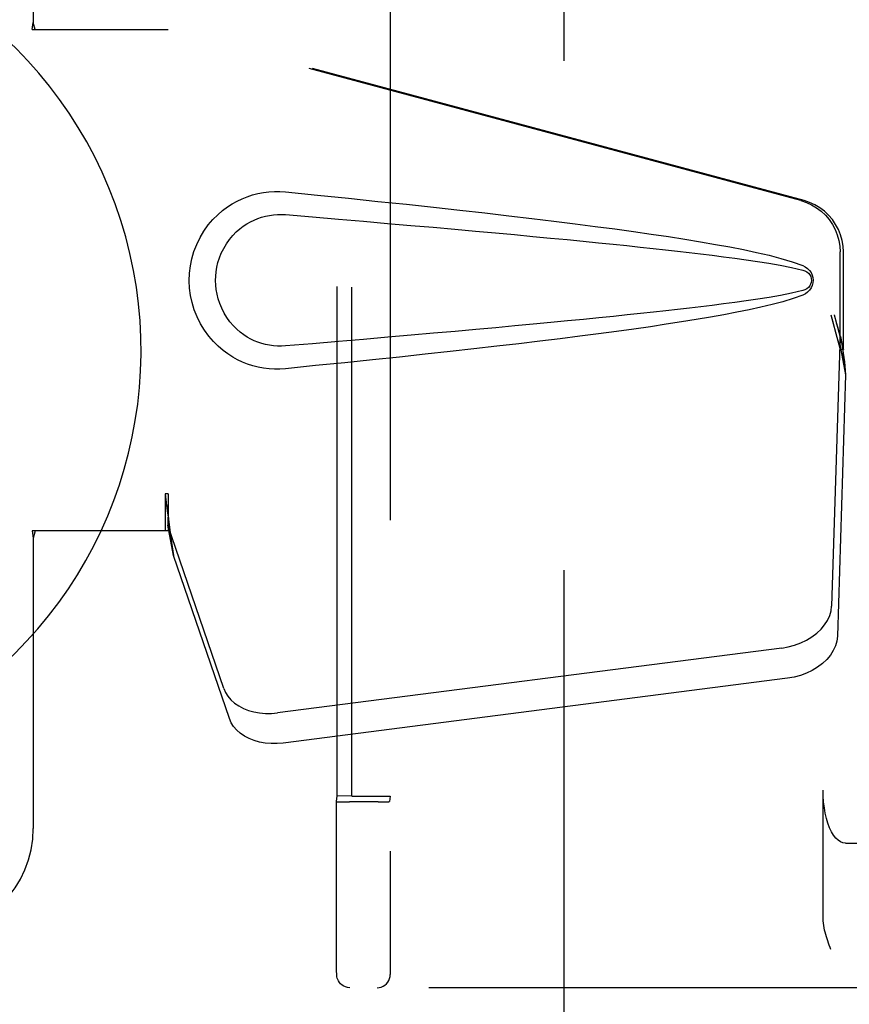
# Model space of a CAD drawing. Header units: inches. Extents: x 0 to 218, y 0 to 141.
# Tile 13 of 76: x 63.74 to 65.69, y 71.11 to 73.43. Entities that reach past the tile are written whole.
import ezdxf

# ---------------------------------------------------------------- set-up
doc = ezdxf.new("R2010")
doc.units = ezdxf.units.IN
doc.header["$LTSCALE"] = 11.987179
doc.header["$MEASUREMENT"] = 0
doc.linetypes.add('HIDDEN', pattern=[0.2, 0.1, -0.1])
doc.layers.add('DEFAULT_2', color=8, linetype='HIDDEN')
doc.layers.add('SECONDARY_LH_DOOR_ASSEMBLY', color=7, linetype='CONTINUOUS')

msp = doc.modelspace()

# ---------------------------------------------------------------- linework, layer by layer
at = {"layer": 'DEFAULT_2', "color": 8, "linetype": 'HIDDEN'}
for p, q in [((65.0228, 42.1645), (65.0228, 103.1345)), ((64.6136, 73.8685), (64.6136, 71.1805)), ((64.4883, 71.6014), (64.4883, 73.4475)), ((64.5231, 71.6), (64.5231, 73.4489)), ((64.6132, 73.4485), (64.6132, 71.6004)), ((65.6329, 71.3129), (65.6329, 71.6145)), ((64.4866, 71.5875), (64.4883, 71.6014)), ((64.5231, 71.6), (64.4883, 71.6014)), ((64.508, 71.587), (64.5175, 71.587)), ((64.5854, 71.587), (64.5175, 71.587)), ((64.5231, 71.6), (64.5931, 71.6)), ((64.5854, 71.587), (64.5946, 71.587)), ((64.5946, 71.587), (64.6025, 71.5871)), ((64.6132, 71.6004), (64.6116, 71.5875)), ((65.6855, 71.4895), (66.5513, 71.4895)), ((64.4867, 71.3667), (64.4867, 71.4581)), ((64.4869, 71.3038), (64.4867, 71.3667)), ((64.487, 71.2528), (64.4869, 71.3038)), ((64.4871, 71.2171), (64.487, 71.2528)), ((64.4872, 71.1978), (64.4871, 71.2171)), ((64.4873, 71.1865), (64.4872, 71.1978)), ((64.4874, 71.1831), (64.4873, 71.1865)), ((64.4874, 71.1814), (64.4874, 71.1831)), ((64.4874, 71.1805), (64.4874, 71.1814)), ((65.9034, 71.1495), (64.5185, 71.1495))]:
    msp.add_line(p, q, dxfattribs=at)
for points in [[(65.6855, 71.4895), (65.6796, 71.4903), (65.6738, 71.4926), (65.6681, 71.4965), (65.6627, 71.5018), (65.6575, 71.5086), (65.6527, 71.5167), (65.6483, 71.5261), (65.6444, 71.5365), (65.641, 71.548), (65.6381, 71.5602), (65.6359, 71.5732), (65.6342, 71.5866), (65.6332, 71.6004), (65.6329, 71.6145)], [(64.4867, 71.4581), (64.4866, 71.5513), (64.4866, 71.5875)], [(64.4866, 71.5875), (64.487, 71.5874), (64.4881, 71.5873), (64.49, 71.5873), (64.4925, 71.5872), (64.4956, 71.5871), (64.4993, 71.5871), (64.508, 71.587)], [(64.6025, 71.5871), (64.6056, 71.5872), (64.6082, 71.5873), (64.6101, 71.5873), (64.6112, 71.5874), (64.6116, 71.5875)], [(65.651, 71.2395), (65.6492, 71.2445), (65.6474, 71.2495), (65.6457, 71.2545), (65.6439, 71.2595), (65.6423, 71.2645), (65.6407, 71.2696), (65.6392, 71.2747), (65.6378, 71.2799), (65.6365, 71.2851), (65.6353, 71.2905), (65.6343, 71.2959), (65.6336, 71.3014), (65.6331, 71.3071), (65.6329, 71.3129)], [(64.5185, 71.1495), (64.5129, 71.15), (64.508, 71.1513), (64.5039, 71.1531), (64.5003, 71.1554), (64.4966, 71.1585), (64.4936, 71.162), (64.4914, 71.1653), (64.4899, 71.1685), (64.4887, 71.172), (64.488, 71.175), (64.4877, 71.1768), (64.4876, 71.1779), (64.4875, 71.1787), (64.4875, 71.1792), (64.4875, 71.1797), (64.4874, 71.1801), (64.4874, 71.1805)], [(64.5826, 71.1495), (64.5875, 71.1498), (64.5922, 71.151), (64.5967, 71.1528), (64.6008, 71.1554), (64.6045, 71.1585), (64.6077, 71.1622), (64.6102, 71.1664), (64.6121, 71.1709), (64.6132, 71.1756), (64.6136, 71.1805)]]:
    msp.add_lwpolyline(points, dxfattribs=at)
msp.add_ellipse((64.5932, 71.6004), major_axis=(0.02, 0), ratio=0.017455, start_param=-1.572932, end_param=-0.002136, dxfattribs=at)
at = {"layer": 'SECONDARY_LH_DOOR_ASSEMBLY', "color": 8, "linetype": 'HIDDEN'}
for p, q in [((63.7728, 73.7745), (63.7728, 73.4213)), ((63.7698, 73.4045), (63.7728, 73.4213)), ((63.7772, 73.4045), (63.7728, 73.4213)), ((63.7698, 73.4045), (64.0907, 73.4045)), ((65.5805, 73.0021), (64.0831, 73.4045)), ((65.5882, 73.0021), (64.0907, 73.4045)), ((65.6729, 72.6516), (65.6729, 72.8814)), ((65.6806, 72.6516), (65.6806, 72.8814)), ((65.6511, 72.7332), (65.6729, 72.6516)), ((65.6588, 72.7332), (65.6806, 72.6516)), ((65.6745, 72.6792), (65.6831, 72.6229)), ((65.6722, 72.663), (65.653, 72.0479)), ((65.6722, 72.663), (65.6857, 72.592)), ((65.6806, 72.6516), (65.6729, 72.6516)), ((65.6831, 72.6229), (65.6841, 72.6121)), ((65.6841, 72.6121), (65.6849, 72.6018)), ((65.6857, 72.592), (65.6666, 71.9769)), ((65.6849, 72.6018), (65.6857, 72.592)), ((64.0831, 72.3119), (64.0831, 72.2245)), ((64.0907, 72.3119), (64.0831, 72.3119)), ((64.0907, 72.3119), (64.0907, 72.2245)), ((64.2212, 71.854), (64.0894, 72.2378)), ((64.1029, 72.1667), (64.0894, 72.2378)), ((63.7698, 72.2245), (63.7728, 72.2076)), ((64.0907, 72.2245), (63.7698, 72.2245)), ((63.7772, 72.2245), (63.7728, 72.2076)), ((63.7728, 72.2076), (63.7728, 71.5245)), ((64.0986, 72.1972), (64.1029, 72.1667)), ((64.2348, 71.7829), (64.1029, 72.1667)), ((65.5355, 71.9489), (64.3481, 71.7964)), ((65.5491, 71.8778), (64.3616, 71.7254))]:
    msp.add_line(p, q, dxfattribs=at)
for points in [[(64.3277, 73.0226), (64.3407, 73.0234), (64.3537, 73.0233), (64.3667, 73.0225)], [(64.3667, 72.6065), (64.3538, 72.6056), (64.3409, 72.6055), (64.328, 72.6063), (64.3151, 72.6079), (64.3024, 72.6103), (64.2898, 72.6135), (64.2776, 72.6174), (64.2657, 72.6221), (64.254, 72.6275), (64.2425, 72.6339), (64.2311, 72.6411), (64.2197, 72.6495), (64.2083, 72.6591), (64.1971, 72.6701), (64.1861, 72.6829), (64.1757, 72.6969), (64.1665, 72.7122), (64.1584, 72.7282), (64.1519, 72.7449), (64.1467, 72.7619), (64.1431, 72.779), (64.1409, 72.7963), (64.1401, 72.8136), (64.1407, 72.8309), (64.1428, 72.8482), (64.1463, 72.8653), (64.1513, 72.8823), (64.1577, 72.899), (64.1656, 72.9151), (64.1747, 72.9305), (64.185, 72.9447), (64.196, 72.9576), (64.2072, 72.9688), (64.2186, 72.9786), (64.23, 72.9871), (64.2415, 72.9945), (64.2531, 73.0009), (64.2649, 73.0065), (64.2769, 73.0113), (64.2892, 73.0153), (64.3019, 73.0185), (64.3147, 73.021), (64.3277, 73.0226)], [(64.3667, 73.0225), (64.4423, 73.0149), (64.5149, 73.0075), (64.5846, 73.0003), (64.6515, 72.9933), (64.7156, 72.9864), (64.7771, 72.9796), (64.8361, 72.973), (64.8927, 72.9665), (64.9469, 72.9601), (64.9989, 72.9538), (65.0487, 72.9475), (65.0965, 72.9414), (65.1423, 72.9353), (65.1862, 72.9293), (65.2283, 72.9233), (65.2686, 72.9173), (65.3072, 72.9113), (65.3441, 72.9052), (65.3795, 72.8991), (65.4132, 72.8929), (65.4455, 72.8866), (65.4764, 72.8801), (65.5058, 72.8733), (65.5337, 72.866), (65.5601, 72.8581), (65.5849, 72.8494)], [(65.5805, 73.0021), (65.5935, 72.9979), (65.6058, 72.9923), (65.6175, 72.9853), (65.6284, 72.9771), (65.6383, 72.9678), (65.6471, 72.9575), (65.6548, 72.9462), (65.6612, 72.9342), (65.6663, 72.9216), (65.6699, 72.9084), (65.6721, 72.8951), (65.6729, 72.8814)], [(65.6806, 72.8814), (65.6798, 72.8951), (65.6776, 72.9084), (65.6739, 72.9216), (65.6689, 72.9342), (65.6625, 72.9462), (65.6548, 72.9575), (65.646, 72.9678), (65.636, 72.9771), (65.6252, 72.9853), (65.6135, 72.9923), (65.6012, 72.9979), (65.5882, 73.0021)], [(64.3667, 72.66), (64.3573, 72.6595), (64.348, 72.6596), (64.3386, 72.6602), (64.3292, 72.6615), (64.32, 72.6634), (64.3108, 72.6658), (64.302, 72.6688), (64.2933, 72.6723), (64.2849, 72.6763), (64.2766, 72.681), (64.2684, 72.6863), (64.2602, 72.6924), (64.2521, 72.6994), (64.244, 72.7074), (64.2361, 72.7166), (64.2287, 72.7267), (64.2221, 72.7375), (64.2165, 72.7487), (64.2119, 72.7599), (64.2083, 72.7711), (64.2056, 72.7821), (64.2038, 72.7928), (64.2027, 72.8033), (64.2023, 72.8137), (64.2026, 72.824), (64.2036, 72.8345), (64.2053, 72.8452), (64.2078, 72.856), (64.2112, 72.8672), (64.2156, 72.8784), (64.2212, 72.8897), (64.2276, 72.9006), (64.235, 72.9109), (64.2429, 72.9203), (64.2509, 72.9284), (64.2591, 72.9356), (64.2674, 72.9419), (64.2757, 72.9474), (64.2841, 72.9522), (64.2927, 72.9563), (64.3014, 72.9599), (64.3104, 72.9629), (64.3195, 72.9654), (64.3289, 72.9673), (64.3383, 72.9686), (64.3478, 72.9693), (64.3572, 72.9695), (64.3667, 72.969)], [(64.3667, 72.969), (64.4301, 72.9636), (64.4913, 72.9585), (64.5503, 72.9534), (64.6072, 72.9485), (64.6621, 72.9438), (64.7149, 72.9392), (64.7656, 72.9347), (64.8144, 72.9303), (64.8613, 72.926), (64.9063, 72.9219), (64.9494, 72.9179), (64.9907, 72.914), (65.0301, 72.9102), (65.0679, 72.9065), (65.1038, 72.9029), (65.1382, 72.8995), (65.1709, 72.8961), (65.2023, 72.8928), (65.2324, 72.8896), (65.2615, 72.8864), (65.2897, 72.8832), (65.3173, 72.88), (65.3445, 72.8768), (65.3714, 72.8735), (65.3982, 72.8701), (65.425, 72.8665), (65.4518, 72.8628), (65.4786, 72.8588), (65.5054, 72.8546), (65.5321, 72.8499), (65.5587, 72.8446), (65.5851, 72.8386)], [(65.5849, 72.8494), (65.591, 72.8463), (65.5962, 72.8425), (65.6008, 72.8378), (65.6045, 72.8325), (65.6071, 72.8269), (65.6087, 72.8209), (65.6092, 72.8147), (65.6087, 72.8084), (65.6072, 72.8024), (65.6046, 72.7967), (65.601, 72.7914), (65.5964, 72.7866), (65.5911, 72.7827), (65.5849, 72.7795)], [(65.5851, 72.8386), (65.5902, 72.8368), (65.5946, 72.8343), (65.5984, 72.8311), (65.6015, 72.8274), (65.6037, 72.8233), (65.6051, 72.8189), (65.6055, 72.8142), (65.605, 72.8096), (65.6036, 72.8053), (65.6013, 72.8013), (65.5983, 72.7977), (65.5945, 72.7945), (65.5901, 72.7921), (65.5851, 72.7903)], [(65.5851, 72.7903), (65.5587, 72.7844), (65.5323, 72.779), (65.5056, 72.7744), (65.4789, 72.7702), (65.4521, 72.7662), (65.4253, 72.7624), (65.3986, 72.7589), (65.3718, 72.7555), (65.345, 72.7522), (65.3179, 72.749), (65.2904, 72.7458), (65.2622, 72.7426), (65.2331, 72.7394), (65.203, 72.7362), (65.1717, 72.7329), (65.139, 72.7295), (65.1047, 72.7261), (65.0687, 72.7225), (65.031, 72.7188), (64.9915, 72.715), (64.9502, 72.7111), (64.9071, 72.7071), (64.8621, 72.703), (64.8151, 72.6987), (64.7663, 72.6943), (64.7154, 72.6898), (64.6626, 72.6852), (64.6077, 72.6804), (64.5507, 72.6755), (64.4915, 72.6705), (64.4302, 72.6653), (64.3667, 72.66)], [(65.5849, 72.7795), (65.5623, 72.7715), (65.5383, 72.7642), (65.513, 72.7574), (65.4864, 72.7511), (65.4586, 72.745), (65.4295, 72.7391), (65.3991, 72.7333), (65.3674, 72.7277), (65.3342, 72.7221), (65.2997, 72.7165), (65.2637, 72.7109), (65.2262, 72.7053), (65.1871, 72.6998), (65.1464, 72.6942), (65.104, 72.6885), (65.0599, 72.6828), (65.0139, 72.677), (64.9661, 72.6712), (64.9164, 72.6652), (64.8646, 72.6592), (64.8106, 72.6531), (64.7545, 72.6468), (64.6961, 72.6404), (64.6353, 72.6339), (64.572, 72.6273), (64.5062, 72.6205), (64.4378, 72.6136), (64.3667, 72.6065)], [(65.6511, 72.7332), (65.6564, 72.7137), (65.6617, 72.6945), (65.6672, 72.6755), (65.6726, 72.6572), (65.6779, 72.6397), (65.6831, 72.6229)], [(65.6588, 72.7332), (65.6614, 72.7236), (65.664, 72.7142), (65.6666, 72.705), (65.6693, 72.696), (65.6719, 72.6874), (65.6745, 72.6792)], [(65.6745, 72.6792), (65.6741, 72.6763), (65.6737, 72.6735), (65.6734, 72.6708), (65.673, 72.6682), (65.6726, 72.6656), (65.6722, 72.663)], [(64.0831, 72.3119), (64.0856, 72.2917), (64.0882, 72.2717), (64.0909, 72.252), (64.0936, 72.2329), (64.0986, 72.1972)], [(64.0907, 72.3119), (64.0906, 72.3016), (64.0903, 72.2717)], [(64.0975, 72.2049), (64.096, 72.2159), (64.0939, 72.2332), (64.0922, 72.2493), (64.0911, 72.2637), (64.0905, 72.2766), (64.0904, 72.2842)], [(64.0903, 72.2717), (64.0901, 72.2623), (64.09, 72.2534)], [(64.09, 72.2534), (64.0898, 72.248), (64.0897, 72.2453), (64.0896, 72.2427), (64.0895, 72.2402), (64.0894, 72.2378)], [(65.5355, 71.9489), (65.551, 71.9516), (65.5659, 71.9556), (65.5803, 71.9609), (65.5939, 71.9674), (65.6066, 71.9751), (65.618, 71.9837), (65.6281, 71.9932), (65.6366, 72.0034), (65.6434, 72.0141), (65.6485, 72.0252), (65.6517, 72.0365), (65.653, 72.0479)], [(65.6666, 71.9769), (65.6652, 71.9655), (65.662, 71.9542), (65.657, 71.9431), (65.6501, 71.9323), (65.6416, 71.9222), (65.6316, 71.9127), (65.6201, 71.904), (65.6075, 71.8964), (65.5939, 71.8899), (65.5794, 71.8846), (65.5645, 71.8806), (65.5491, 71.8778)], [(64.2212, 71.854), (64.2255, 71.8443), (64.2311, 71.8353), (64.2383, 71.8269), (64.2469, 71.8193), (64.2567, 71.8126), (64.2676, 71.8069), (64.2796, 71.8023), (64.2923, 71.7987), (64.3057, 71.7963), (64.3196, 71.7951), (64.3337, 71.7952), (64.3481, 71.7964)], [(64.3616, 71.7254), (64.3472, 71.7241), (64.3332, 71.7241), (64.3193, 71.7253), (64.3059, 71.7277), (64.2931, 71.7312), (64.2812, 71.7359), (64.2703, 71.7416), (64.2604, 71.7483), (64.2519, 71.7559), (64.2447, 71.7643), (64.239, 71.7733), (64.2348, 71.7829)]]:
    msp.add_lwpolyline(points, dxfattribs=at)
at = {"layer": 'SECONDARY_LH_DOOR_ASSEMBLY', "color": 7, "linetype": 'Continuous'}
msp.add_arc((63.0228, 72.6495), 1.0039, 305.5066, 234.4934, dxfattribs=at)
at = {"layer": 'SECONDARY_LH_DOOR_ASSEMBLY', "color": 8, "linetype": 'HIDDEN'}
msp.add_arc((63.5228, 71.5245), 0.25, 270, 360, dxfattribs=at)

doc.saveas('drawing.dxf')
